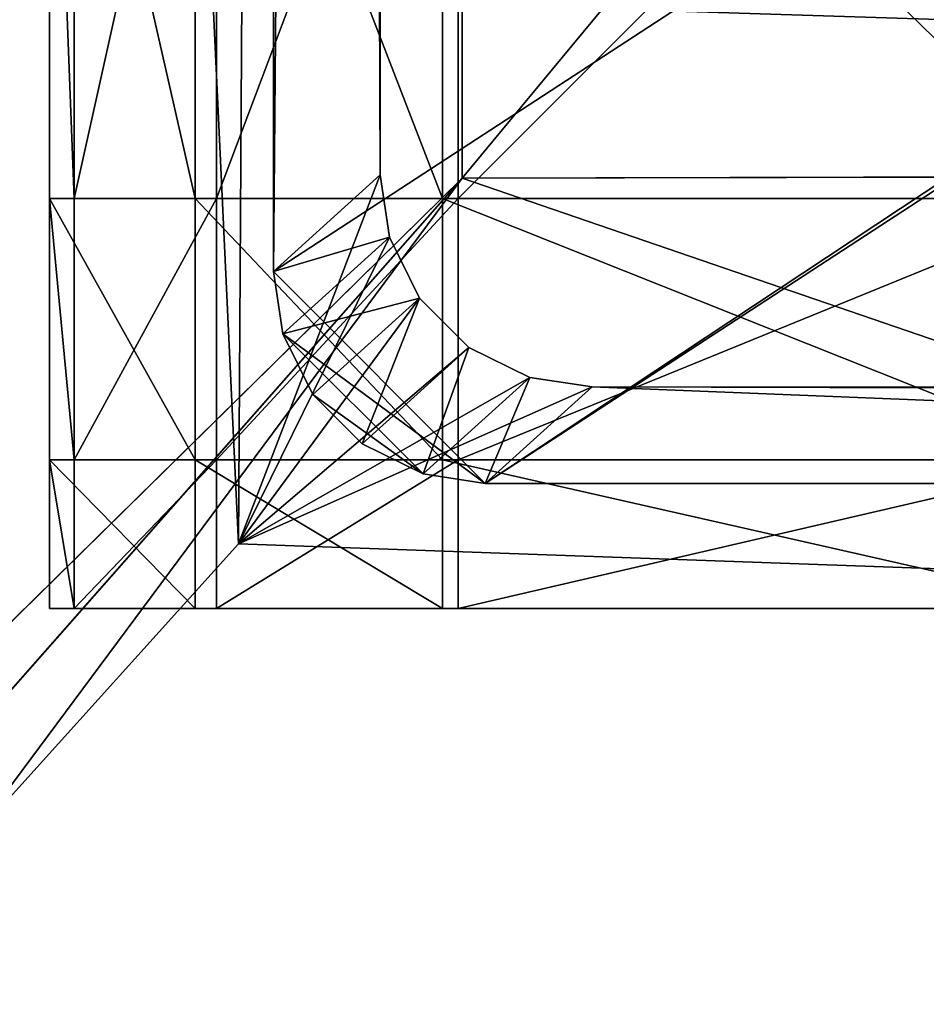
# Model space of a CAD drawing. Extents: x 0 to 31, y 0 to 21.2.
# Tile 3 of 256: x 0.929 to 1.657, y 0.791 to 1.581. Entities that reach past the tile are written whole.
import ezdxf

# ---------------------------------------------------------------- set-up
doc = ezdxf.new("R2010")
doc.units = 0
doc.header["$MEASUREMENT"] = 0
doc.layers.get('0').update_dxf_attribs({"color": 13, "linetype": 'CONTINUOUS'})
for name, color, linetype in [('CAST_IRON', 250, 'CONTINUOUS'), ('GALVANIZED_METAL', 252, 'CONTINUOUS'), ('GRATES', 250, 'CONTINUOUS')]:
    doc.layers.add(name, color=color, linetype=linetype)

# ---------------------------------------------------------------- blocks, each defined once
blk = doc.blocks.new('NGM5058UC_TRADECAD_DXF')
at = {"layer": 'CAST_IRON', "color": 0}
for p, q in [((-14.2368, -6.28155, 0.58145), (-14.235, -9.16815, 0.58145)), ((-14.2368, -6.28155, 0.58145), (-14.235, -9.16815, 0.58145)), ((-14.1225, -9.03205, 0.45505), (-14.235, -9.16815, 0.58145)), ((-14.1225, -9.03205, 0.45505), (-14.235, -9.16815, 0.58145)), ((-14.235, -9.16815, 0.58145), (-10.1535, -9.15785, 0.58145)), ((-14.235, -9.16815, 0.58145), (-10.1535, -9.15785, 0.58145)), ((-14.235, -9.16815, 0.58145), (-15.4449, -10.35775, 0.58145)), ((-14.235, -9.16815, 0.58145), (-15.4449, -10.35775, 0.58145)), ((-14.235, -9.16815, 0.58145), (-15.3241, -10.40315, 0.58145)), ((-14.235, -9.16815, 0.58145), (-15.3241, -10.40315, 0.58145)), ((-15.2595, -10.54685, 0.58145), (-14.235, -9.16815, 0.58145)), ((-15.2595, -10.54685, 0.58145), (-14.235, -9.16815, 0.58145))]:
    blk.add_line(p, q, dxfattribs=at)
at = {"layer": 'GALVANIZED_METAL', "color": 0}
for p, q in [((-15.3507, 10.51755, 0.40495), (-14.4147, -9.46165, 0.40085)), ((-15.3507, 10.51755, 0.40495), (-14.4147, -9.46165, 0.40085)), ((14.216, 9.40775, -1.89865), (-14.3866, -9.24295, -1.89865)), ((-14.2165, 9.40775, -1.89865), (-14.3866, -9.24295, -1.89865)), ((14.216, 9.40775, -1.89865), (-14.3866, -9.24295, -1.89865)), ((-14.2165, 9.40775, -1.89865), (-14.3866, -9.24295, -1.89865)), ((-14.3866, 9.23775, -1.89865), (-14.3866, -9.24295, -1.89865)), ((-14.3866, 9.23775, -1.89865), (-14.3866, -9.24295, -1.89865)), ((-14.2165, -9.41305, -1.89865), (14.386, 9.23775, -1.89865)), ((-14.2165, -9.41305, -1.89865), (14.386, 9.23775, -1.89865)), ((-14.3008, 9.18165, 0.40495), (-14.3008, -9.16545, 0.40085)), ((-14.3008, 9.18165, 0.40495), (-14.3008, -9.16545, 0.40085)), ((-14.4147, -9.46165, 0.40085), (-14.3008, -9.16545, 0.40085)), ((-14.4147, -9.46165, 0.40085), (-14.3008, -9.16545, 0.40085)), ((-14.3008, -9.16545, 0.40085), (-14.3866, -9.24295, -1.89865)), ((-14.3008, -9.16545, 0.40085), (-14.3866, -9.24295, -1.89865)), ((-14.2933, -9.21545, 0.40085), (-14.3008, -9.16545, 0.40085)), ((-14.2933, -9.21545, 0.40085), (-14.3008, -9.16545, 0.40085)), ((-14.4147, -9.46165, 0.40085), (-14.2933, -9.21545, 0.40085)), ((-14.4147, -9.46165, 0.40085), (-14.2933, -9.21545, 0.40085)), ((-14.2933, -9.21545, 0.40085), (-14.3791, -9.29295, -1.89865)), ((-14.2933, -9.21545, 0.40085), (-14.3791, -9.29295, -1.89865)), ((-14.2692, -9.26435, 0.40075), (-14.2933, -9.21545, 0.40085)), ((-14.2692, -9.26435, 0.40075), (-14.2933, -9.21545, 0.40085)), ((-14.2165, -9.41305, -1.89865), (-14.3866, -9.24295, -1.89865)), ((-14.3866, -9.24295, -1.89865), (-14.3791, -9.29295, -1.89865)), ((-14.2165, -9.41305, -1.89865), (-14.3866, -9.24295, -1.89865)), ((-14.3866, -9.24295, -1.89865), (-14.3791, -9.29295, -1.89865)), ((-14.2692, -9.26435, 0.40075), (-14.4147, -9.46165, 0.40085)), ((-14.2692, -9.26435, 0.40075), (-14.4147, -9.46165, 0.40085)), ((-14.2692, -9.26435, 0.40075), (-14.355, -9.34175, -1.89865)), ((-14.2692, -9.26435, 0.40075), (-14.355, -9.34175, -1.89865)), ((-14.2296, -9.30395, 0.40065), (-14.2692, -9.26435, 0.40075)), ((-14.2296, -9.30395, 0.40065), (-14.2692, -9.26435, 0.40075)), ((-14.3791, -9.29295, -1.89865), (-14.2665, -9.40555, -1.89865)), ((-14.3791, -9.29295, -1.89865), (-14.2665, -9.40555, -1.89865)), ((-14.3791, -9.29295, -1.89865), (-14.355, -9.34175, -1.89865)), ((-14.3791, -9.29295, -1.89865), (-14.355, -9.34175, -1.89865)), ((-14.2296, -9.30395, 0.40065), (-14.4147, -9.46165, 0.40085)), ((-14.2296, -9.30395, 0.40065), (-14.4147, -9.46165, 0.40085)), ((-14.2296, -9.30395, 0.40065), (-14.3154, -9.38135, -1.89865)), ((-14.2296, -9.30395, 0.40065), (-14.3154, -9.38135, -1.89865)), ((-14.1807, -9.32805, 0.40045), (-14.2296, -9.30395, 0.40065)), ((-14.1807, -9.32805, 0.40045), (-14.2296, -9.30395, 0.40065)), ((-14.1807, -9.32805, 0.40045), (-14.4147, -9.46165, 0.40085)), ((-14.1807, -9.32805, 0.40045), (-14.4147, -9.46165, 0.40085)), ((-14.1807, -9.32805, 0.40045), (-14.2665, -9.40555, -1.89865)), ((-14.1807, -9.32805, 0.40045), (-14.2665, -9.40555, -1.89865)), ((-14.1308, -9.33565, 0.40035), (-14.1807, -9.32805, 0.40045)), ((-14.1308, -9.33565, 0.40035), (-14.1807, -9.32805, 0.40045)), ((-14.1308, -9.33565, 0.40035), (-14.4147, -9.46165, 0.40085)), ((-14.1308, -9.33565, 0.40035), (-14.4147, -9.46165, 0.40085)), ((-14.1308, -9.33565, 0.40035), (-14.2165, -9.41305, -1.89865)), ((-14.1308, -9.33565, 0.40035), (-14.2165, -9.41305, -1.89865)), ((14.1301, -9.35675, 0.30985), (-14.1308, -9.33565, 0.40035)), ((-14.1308, -9.33565, 0.40035), (14.2159, -9.41295, -1.89865)), ((14.1301, -9.35675, 0.30985), (-14.1308, -9.33565, 0.40035)), ((-14.1308, -9.33565, 0.40035), (14.2159, -9.41295, -1.89865)), ((-14.355, -9.34175, -1.89865), (-14.3154, -9.38135, -1.89865)), ((-14.355, -9.34175, -1.89865), (-14.3154, -9.38135, -1.89865)), ((-14.3154, -9.38135, -1.89865), (-14.2665, -9.40555, -1.89865)), ((-14.3154, -9.38135, -1.89865), (-14.2665, -9.40555, -1.89865)), ((-14.2665, -9.40555, -1.89865), (-14.2165, -9.41305, -1.89865)), ((-14.2665, -9.40555, -1.89865), (-14.2165, -9.41305, -1.89865)), ((-14.2165, -9.41305, -1.89865), (14.2159, -9.41295, -1.89865)), ((-14.2165, -9.41305, -1.89865), (14.2159, -9.41295, -1.89865)), ((-15.3507, -10.49875, 0.40085), (-14.4147, -9.46165, 0.40085)), ((-15.3507, -10.49875, 0.40085), (-14.4147, -9.46165, 0.40085)), ((-14.4147, -9.46165, 0.40085), (15.3501, -10.52275, 0.30935)), ((-14.4147, -9.46165, 0.40085), (15.3501, -10.52275, 0.30935))]:
    blk.add_line(p, q, dxfattribs=at)
at = {"layer": 'GRATES', "color": 0}
for p, q in [((-14.5665, -9.18425, 0.70725), (-14.5665, -8.66995, 0.70725)), ((-14.5665, -9.18425, 0.70725), (-14.5665, -8.66995, 0.70725)), ((-14.5466, -8.66995, 0.98805), (-14.5466, -9.18425, 0.98805)), ((-14.5466, -8.66995, 0.98805), (-14.5466, -9.18425, 0.98805)), ((-14.4495, -9.18425, 0.70725), (-14.4495, -8.66995, 0.70725)), ((-14.4495, -9.18425, 0.70725), (-14.4495, -8.66995, 0.70725)), ((-14.4495, -9.18425, 0.59665), (-14.4495, -8.66995, 0.59665)), ((-14.4495, -9.18425, 0.59665), (-14.4495, -8.66995, 0.59665)), ((-14.4324, -9.18425, 0.98805), (-14.4324, -8.66995, 0.98805)), ((-14.4324, -9.18425, 0.98805), (-14.4324, -8.66995, 0.98805)), ((-14.2508, -8.66995, 0.41895), (-14.2508, -9.18425, 0.41895)), ((-14.2508, -9.18425, 0.59665), (-14.2508, -8.66995, 0.59665)), ((-14.2508, -9.18425, 0.59665), (-14.2508, -8.66995, 0.59665)), ((-14.2508, -8.66995, 0.41895), (-14.2508, -9.18425, 0.41895)), ((-14.2384, -8.66995, 0.98805), (-14.2384, -9.18425, 0.98805)), ((-14.2384, -8.66995, 0.98805), (-14.2384, -9.18425, 0.98805)), ((-14.5466, -9.18425, 0.98805), (-14.5665, -9.18425, 0.70725)), ((-14.5665, -9.18425, 0.70725), (-14.4495, -9.18425, 0.70725)), ((-14.5665, -9.18425, 0.70725), (-14.4495, -9.18425, 0.70725)), ((-14.5665, -9.18425, 0.70725), (-14.5665, -9.39425, 0.70725)), ((-14.5466, -9.18425, 0.98805), (-14.5665, -9.18425, 0.70725)), ((-14.5665, -9.18425, 0.70725), (-14.5665, -9.39425, 0.70725)), ((-14.5466, -9.39425, 0.98805), (-14.5466, -9.18425, 0.98805)), ((-14.5466, -9.18425, 0.98805), (-14.4324, -9.18425, 0.98805)), ((-14.5466, -9.39425, 0.98805), (-14.5466, -9.18425, 0.98805)), ((-14.5466, -9.18425, 0.98805), (-14.4324, -9.18425, 0.98805)), ((-14.4495, -9.18425, 0.70725), (-14.4495, -9.18425, 0.59665)), ((-14.2508, -9.18425, 0.59665), (-14.4495, -9.18425, 0.59665)), ((-14.4495, -9.18425, 0.59665), (-14.4495, -9.39425, 0.59665)), ((-14.4495, -9.18425, 0.70725), (-14.4495, -9.18425, 0.59665)), ((-14.4495, -9.18425, 0.70725), (-14.4495, -9.39425, 0.70725)), ((-14.4495, -9.18425, 0.59665), (-14.4495, -9.39425, 0.59665)), ((-14.4495, -9.18425, 0.70725), (-14.4495, -9.39425, 0.70725)), ((-14.2508, -9.18425, 0.59665), (-14.4495, -9.18425, 0.59665)), ((-14.2384, -9.18425, 0.98805), (-14.4324, -9.18425, 0.98805)), ((-14.4324, -9.18425, 0.98805), (-14.4324, -9.39425, 0.98805)), ((-14.4324, -9.18425, 0.98805), (-14.4324, -9.39425, 0.98805)), ((-14.2384, -9.18425, 0.98805), (-14.4324, -9.18425, 0.98805)), ((-14.2508, -9.18425, 0.41895), (-13.7239, -9.18425, 0.41895)), ((-14.2508, -9.39425, 0.59665), (-14.2508, -9.18425, 0.59665)), ((-13.7239, -9.18425, 0.59665), (-14.2508, -9.18425, 0.59665)), ((-14.2508, -9.39425, 0.59665), (-14.2508, -9.18425, 0.59665)), ((-14.2508, -9.18425, 0.59665), (-14.2508, -9.18425, 0.41895)), ((-13.7239, -9.18425, 0.59665), (-14.2508, -9.18425, 0.59665)), ((-14.2508, -9.18425, 0.41895), (-13.7239, -9.18425, 0.41895)), ((-14.2508, -9.18425, 0.59665), (-14.2508, -9.18425, 0.41895)), ((-14.2384, -9.39425, 0.98805), (-14.2384, -9.18425, 0.98805)), ((-14.2384, -9.18425, 0.98805), (-13.7239, -9.18425, 0.98805)), ((-14.2384, -9.39425, 0.98805), (-14.2384, -9.18425, 0.98805)), ((-14.2384, -9.18425, 0.98805), (-13.7239, -9.18425, 0.98805)), ((-14.4495, -9.39425, 0.70725), (-14.5665, -9.39425, 0.70725)), ((-14.5665, -9.39425, 0.70725), (-14.5665, -9.51355, 0.70725)), ((-14.5665, -9.39425, 0.70725), (-14.5466, -9.39425, 0.98805)), ((-14.5665, -9.39425, 0.70725), (-14.5665, -9.51355, 0.70725)), ((-14.4495, -9.39425, 0.70725), (-14.5665, -9.39425, 0.70725)), ((-14.5665, -9.39425, 0.70725), (-14.5466, -9.39425, 0.98805)), ((-14.5466, -9.51355, 0.98805), (-14.5466, -9.39425, 0.98805)), ((-14.5466, -9.39425, 0.98805), (-14.4324, -9.39425, 0.98805)), ((-14.5466, -9.51355, 0.98805), (-14.5466, -9.39425, 0.98805)), ((-14.5466, -9.39425, 0.98805), (-14.4324, -9.39425, 0.98805)), ((-14.2508, -9.39425, 0.70725), (-14.4495, -9.39425, 0.70725)), ((-14.4495, -9.39425, 0.70725), (-14.4495, -9.51355, 0.70725)), ((-14.4495, -9.39425, 0.70725), (-14.4495, -9.51355, 0.70725)), ((-14.2508, -9.39425, 0.70725), (-14.4495, -9.39425, 0.70725)), ((-14.2508, -9.39425, 0.59665), (-14.4495, -9.39425, 0.59665)), ((-14.4495, -9.39425, 0.59665), (-14.4495, -9.39425, 0.70725)), ((-14.2508, -9.39425, 0.59665), (-14.4495, -9.39425, 0.59665)), ((-14.4495, -9.39425, 0.59665), (-14.4495, -9.39425, 0.70725)), ((-14.4324, -9.39425, 0.98805), (-14.4324, -9.51355, 0.98805)), ((-14.4324, -9.39425, 0.98805), (-14.4324, -9.51355, 0.98805)), ((-14.4324, -9.39425, 0.98805), (-14.2384, -9.39425, 0.98805)), ((-14.4324, -9.39425, 0.98805), (-14.2384, -9.39425, 0.98805)), ((-14.2508, -9.51355, 0.70725), (-14.2508, -9.39425, 0.70725)), ((-14.2508, -9.39425, 0.70725), (-14.2508, -9.39425, 0.59665)), ((-14.2508, -9.39425, 0.59665), (-13.7239, -9.39425, 0.59665)), ((-14.2508, -9.39425, 0.70725), (-13.7239, -9.39425, 0.70725)), ((-14.2508, -9.39425, 0.59665), (-13.7239, -9.39425, 0.59665)), ((-14.2508, -9.39425, 0.70725), (-14.2508, -9.39425, 0.59665)), ((-14.2508, -9.39425, 0.70725), (-13.7239, -9.39425, 0.70725)), ((-14.2508, -9.51355, 0.70725), (-14.2508, -9.39425, 0.70725)), ((-14.2384, -9.51355, 0.98805), (-14.2384, -9.39425, 0.98805)), ((-14.2384, -9.39425, 0.98805), (-13.7239, -9.39425, 0.98805)), ((-14.2384, -9.39425, 0.98805), (-13.7239, -9.39425, 0.98805)), ((-14.2384, -9.51355, 0.98805), (-14.2384, -9.39425, 0.98805)), ((-14.4495, -9.51355, 0.70725), (-14.5665, -9.51355, 0.70725)), ((-14.5665, -9.51355, 0.70725), (-14.5466, -9.51355, 0.98805)), ((-14.4495, -9.51355, 0.70725), (-14.5665, -9.51355, 0.70725)), ((-14.5665, -9.51355, 0.70725), (-14.5466, -9.51355, 0.98805)), ((-14.5466, -9.51355, 0.98805), (-14.4324, -9.51355, 0.98805)), ((-14.5466, -9.51355, 0.98805), (-14.4324, -9.51355, 0.98805)), ((-14.4324, -9.51355, 0.98805), (-14.4495, -9.51355, 0.70725)), ((-14.2508, -9.51355, 0.70725), (-14.4495, -9.51355, 0.70725)), ((-14.4324, -9.51355, 0.98805), (-14.4495, -9.51355, 0.70725)), ((-14.2508, -9.51355, 0.70725), (-14.4495, -9.51355, 0.70725)), ((-14.4324, -9.51355, 0.98805), (-14.2384, -9.51355, 0.98805)), ((-14.4324, -9.51355, 0.98805), (-14.2384, -9.51355, 0.98805)), ((-14.2384, -9.51355, 0.98805), (-14.2508, -9.51355, 0.70725)), ((-14.2508, -9.51355, 0.70725), (-13.7239, -9.51355, 0.70725)), ((-14.2508, -9.51355, 0.70725), (-13.7239, -9.51355, 0.70725)), ((-14.2384, -9.51355, 0.98805), (-14.2508, -9.51355, 0.70725)), ((-13.7239, -9.51355, 0.98805), (-14.2384, -9.51355, 0.98805)), ((-13.7239, -9.51355, 0.98805), (-14.2384, -9.51355, 0.98805))]:
    blk.add_line(p, q, dxfattribs=at)
at = {"layer": 'CAST_IRON', "color": 0}
mesh = blk.add_polyface(dxfattribs=at)
corners = [(-14.2368, -6.28155, 0.58145), (-15.4449, -10.35775, 0.58145), (-15.4658, -6.28155, 0.58145), (-14.235, -9.16815, 0.58145)]
mesh.append_faces([[corners[k] for k in face] for face in [(0, 1, 2), (1, 0, 3)]], dxfattribs={"vtx0": -1, "color": 0})
mesh = blk.add_polyface(dxfattribs=at)
corners = [(-14.2368, -6.28155, 0.58145), (-14.1225, -9.03205, 0.45505), (-14.235, -9.16815, 0.58145)]
mesh.append_faces([[corners[k] for k in face] for face in [(0, 1, 2)]], dxfattribs={"color": 0})
mesh = blk.add_polyface(dxfattribs=at)
corners = [(-10.1535, -9.15785, 0.58145), (-14.235, -9.16815, 0.58145), (-14.1225, -9.03205, 0.45505)]
mesh.append_faces([[corners[k] for k in face] for face in [(0, 1, 2)]], dxfattribs={"color": 0})
mesh = blk.add_polyface(dxfattribs=at)
corners = [(-10.1535, -9.15785, 0.58145), (-14.1225, -9.03205, 0.45505), (-10.1535, -9.03055, 0.45505)]
mesh.append_faces([[corners[k] for k in face] for face in [(0, 1, 2)]], dxfattribs={"color": 0})
mesh = blk.add_polyface(dxfattribs=at)
corners = [(-14.235, -9.16815, 0.58145), (-10.1535, -10.56825, 0.58145), (-15.2595, -10.54685, 0.58145), (-10.1535, -9.15785, 0.58145)]
mesh.append_faces([[corners[k] for k in face] for face in [(0, 1, 2), (1, 0, 3)]], dxfattribs={"vtx0": -1, "color": 0})
mesh = blk.add_polyface(dxfattribs=at)
corners = [(-14.235, -9.16815, 0.58145), (-15.3241, -10.40315, 0.58145), (-15.4449, -10.35775, 0.58145)]
mesh.append_faces([[corners[k] for k in face] for face in [(0, 1, 2)]], dxfattribs={"color": 0})
mesh = blk.add_polyface(dxfattribs=at)
corners = [(-14.235, -9.16815, 0.58145), (-15.2595, -10.54685, 0.58145), (-15.3241, -10.40315, 0.58145)]
mesh.append_faces([[corners[k] for k in face] for face in [(0, 1, 2)]], dxfattribs={"color": 0})
at = {"layer": 'GALVANIZED_METAL', "color": 0}
mesh = blk.add_polyface(dxfattribs=at)
corners = [(-14.4147, -9.46165, 0.40085), (-14.3008, 9.18165, 0.40495), (-15.3507, 10.51755, 0.40495), (-14.3008, -9.16545, 0.40085)]
mesh.append_faces([[corners[k] for k in face] for face in [(0, 1, 2), (1, 0, 3)]], dxfattribs={"vtx0": -1, "color": 0})
mesh = blk.add_polyface(dxfattribs=at)
corners = [(-14.4147, -9.46165, 0.40085), (-15.3507, 10.51755, 0.40495), (-15.3507, -10.49875, 0.40085)]
mesh.append_faces([[corners[k] for k in face] for face in [(0, 1, 2)]], dxfattribs={"color": 0})
mesh = blk.add_polyface(dxfattribs=at)
corners = [(-14.2165, -9.41305, -1.89865), (14.216, 9.40775, -1.89865), (-14.3866, -9.24295, -1.89865), (14.386, 9.23775, -1.89865)]
mesh.append_faces([[corners[k] for k in face] for face in [(0, 1, 2), (1, 0, 3)]], dxfattribs={"vtx0": -1, "color": 0})
mesh = blk.add_polyface(dxfattribs=at)
corners = [(14.216, 9.40775, -1.89865), (-14.2165, 9.40775, -1.89865), (-14.3866, -9.24295, -1.89865)]
mesh.append_faces([[corners[k] for k in face] for face in [(0, 1, 2)]], dxfattribs={"color": 0})
mesh = blk.add_polyface(dxfattribs=at)
corners = [(-14.2165, 9.40775, -1.89865), (-14.3866, 9.23775, -1.89865), (-14.3866, -9.24295, -1.89865)]
mesh.append_faces([[corners[k] for k in face] for face in [(0, 1, 2)]], dxfattribs={"color": 0})
mesh = blk.add_polyface(dxfattribs=at)
corners = [(-14.3866, 9.23775, -1.89865), (-14.3008, -9.16545, 0.40085), (-14.3866, -9.24295, -1.89865), (-14.3008, 9.18165, 0.40495)]
mesh.append_faces([[corners[k] for k in face] for face in [(0, 1, 2), (1, 0, 3)]], dxfattribs={"vtx0": -1, "color": 0})
mesh = blk.add_polyface(dxfattribs=at)
corners = [(14.386, 9.23775, -1.89865), (-14.2165, -9.41305, -1.89865), (14.2159, -9.41295, -1.89865)]
mesh.append_faces([[corners[k] for k in face] for face in [(0, 1, 2)]], dxfattribs={"color": 0})
mesh = blk.add_polyface(dxfattribs=at)
corners = [(-14.2933, -9.21545, 0.40085), (-14.3008, -9.16545, 0.40085), (-14.4147, -9.46165, 0.40085)]
mesh.append_faces([[corners[k] for k in face] for face in [(0, 1, 2)]], dxfattribs={"color": 0})
mesh = blk.add_polyface(dxfattribs=at)
corners = [(-14.3866, -9.24295, -1.89865), (-14.2933, -9.21545, 0.40085), (-14.3791, -9.29295, -1.89865), (-14.3008, -9.16545, 0.40085)]
mesh.append_faces([[corners[k] for k in face] for face in [(0, 1, 2), (1, 0, 3)]], dxfattribs={"vtx0": -1, "color": 0})
mesh = blk.add_polyface(dxfattribs=at)
corners = [(-14.2692, -9.26435, 0.40075), (-14.2933, -9.21545, 0.40085), (-14.4147, -9.46165, 0.40085)]
mesh.append_faces([[corners[k] for k in face] for face in [(0, 1, 2)]], dxfattribs={"color": 0})
mesh = blk.add_polyface(dxfattribs=at)
corners = [(-14.3791, -9.29295, -1.89865), (-14.2692, -9.26435, 0.40075), (-14.355, -9.34175, -1.89865), (-14.2933, -9.21545, 0.40085)]
mesh.append_faces([[corners[k] for k in face] for face in [(0, 1, 2), (1, 0, 3)]], dxfattribs={"vtx0": -1, "color": 0})
mesh = blk.add_polyface(dxfattribs=at)
corners = [(-14.3791, -9.29295, -1.89865), (-14.2165, -9.41305, -1.89865), (-14.3866, -9.24295, -1.89865), (-14.2665, -9.40555, -1.89865)]
mesh.append_faces([[corners[k] for k in face] for face in [(0, 1, 2), (1, 0, 3)]], dxfattribs={"vtx0": -1, "color": 0})
mesh = blk.add_polyface(dxfattribs=at)
corners = [(-14.2296, -9.30395, 0.40065), (-14.2692, -9.26435, 0.40075), (-14.4147, -9.46165, 0.40085)]
mesh.append_faces([[corners[k] for k in face] for face in [(0, 1, 2)]], dxfattribs={"color": 0})
mesh = blk.add_polyface(dxfattribs=at)
corners = [(-14.2692, -9.26435, 0.40075), (-14.3154, -9.38135, -1.89865), (-14.355, -9.34175, -1.89865), (-14.2296, -9.30395, 0.40065)]
mesh.append_faces([[corners[k] for k in face] for face in [(0, 1, 2), (1, 0, 3)]], dxfattribs={"vtx0": -1, "color": 0})
mesh = blk.add_polyface(dxfattribs=at)
corners = [(-14.355, -9.34175, -1.89865), (-14.2665, -9.40555, -1.89865), (-14.3791, -9.29295, -1.89865), (-14.3154, -9.38135, -1.89865)]
mesh.append_faces([[corners[k] for k in face] for face in [(0, 1, 2), (1, 0, 3)]], dxfattribs={"vtx0": -1, "color": 0})
mesh = blk.add_polyface(dxfattribs=at)
corners = [(-14.1807, -9.32805, 0.40045), (-14.2296, -9.30395, 0.40065), (-14.4147, -9.46165, 0.40085)]
mesh.append_faces([[corners[k] for k in face] for face in [(0, 1, 2)]], dxfattribs={"color": 0})
mesh = blk.add_polyface(dxfattribs=at)
corners = [(-14.2296, -9.30395, 0.40065), (-14.2665, -9.40555, -1.89865), (-14.3154, -9.38135, -1.89865)]
mesh.append_faces([[corners[k] for k in face] for face in [(0, 1, 2)]], dxfattribs={"color": 0})
mesh = blk.add_polyface(dxfattribs=at)
corners = [(-14.2296, -9.30395, 0.40065), (-14.1807, -9.32805, 0.40045), (-14.2665, -9.40555, -1.89865)]
mesh.append_faces([[corners[k] for k in face] for face in [(0, 1, 2)]], dxfattribs={"color": 0})
mesh = blk.add_polyface(dxfattribs=at)
corners = [(-14.1308, -9.33565, 0.40035), (-14.1807, -9.32805, 0.40045), (-14.4147, -9.46165, 0.40085)]
mesh.append_faces([[corners[k] for k in face] for face in [(0, 1, 2)]], dxfattribs={"color": 0})
mesh = blk.add_polyface(dxfattribs=at)
corners = [(-14.1807, -9.32805, 0.40045), (-14.2165, -9.41305, -1.89865), (-14.2665, -9.40555, -1.89865)]
mesh.append_faces([[corners[k] for k in face] for face in [(0, 1, 2)]], dxfattribs={"color": 0})
mesh = blk.add_polyface(dxfattribs=at)
corners = [(-14.1807, -9.32805, 0.40045), (-14.1308, -9.33565, 0.40035), (-14.2165, -9.41305, -1.89865)]
mesh.append_faces([[corners[k] for k in face] for face in [(0, 1, 2)]], dxfattribs={"color": 0})
mesh = blk.add_polyface(dxfattribs=at)
corners = [(15.3501, -10.52275, 0.30935), (-14.1308, -9.33565, 0.40035), (-14.4147, -9.46165, 0.40085)]
mesh.append_faces([[corners[k] for k in face] for face in [(0, 1, 2)]], dxfattribs={"color": 0})
mesh = blk.add_polyface(dxfattribs=at)
corners = [(-14.1308, -9.33565, 0.40035), (14.2159, -9.41295, -1.89865), (-14.2165, -9.41305, -1.89865)]
mesh.append_faces([[corners[k] for k in face] for face in [(0, 1, 2)]], dxfattribs={"color": 0})
mesh = blk.add_polyface(dxfattribs=at)
corners = [(15.3501, -10.52275, 0.30935), (14.1301, -9.35675, 0.30985), (-14.1308, -9.33565, 0.40035)]
mesh.append_faces([[corners[k] for k in face] for face in [(0, 1, 2)]], dxfattribs={"color": 0})
mesh = blk.add_polyface(dxfattribs=at)
corners = [(-14.1308, -9.33565, 0.40035), (14.1301, -9.35675, 0.30985), (14.2159, -9.41295, -1.89865)]
mesh.append_faces([[corners[k] for k in face] for face in [(0, 1, 2)]], dxfattribs={"color": 0})
mesh = blk.add_polyface(dxfattribs=at)
corners = [(15.3501, -10.52275, 0.30935), (-14.4147, -9.46165, 0.40085), (-15.3507, -10.49875, 0.40085)]
mesh.append_faces([[corners[k] for k in face] for face in [(0, 1, 2)]], dxfattribs={"color": 0})
at = {"layer": 'GRATES', "color": 0}
mesh = blk.add_polyface(dxfattribs=at)
corners = [(-14.5665, -8.66995, 0.70725), (-14.5466, -9.18425, 0.98805), (-14.5665, -9.18425, 0.70725), (-14.5466, -8.66995, 0.98805)]
mesh.append_faces([[corners[k] for k in face] for face in [(0, 1, 2), (1, 0, 3)]], dxfattribs={"vtx0": -1, "color": 0})
mesh = blk.add_polyface(dxfattribs=at)
corners = [(-14.4495, -9.18425, 0.70725), (-14.5665, -8.66995, 0.70725), (-14.5665, -9.18425, 0.70725), (-14.4495, -8.66995, 0.70725)]
mesh.append_faces([[corners[k] for k in face] for face in [(0, 1, 2), (1, 0, 3)]], dxfattribs={"vtx0": -1, "color": 0})
mesh = blk.add_polyface(dxfattribs=at)
corners = [(-14.4324, -8.66995, 0.98805), (-14.5466, -9.18425, 0.98805), (-14.5466, -8.66995, 0.98805), (-14.4324, -9.18425, 0.98805)]
mesh.append_faces([[corners[k] for k in face] for face in [(0, 1, 2), (1, 0, 3)]], dxfattribs={"vtx0": -1, "color": 0})
mesh = blk.add_polyface(dxfattribs=at)
corners = [(-14.4495, -8.66995, 0.59665), (-14.4495, -9.18425, 0.70725), (-14.4495, -9.18425, 0.59665), (-14.4495, -8.66995, 0.70725)]
mesh.append_faces([[corners[k] for k in face] for face in [(0, 1, 2), (1, 0, 3)]], dxfattribs={"vtx0": -1, "color": 0})
mesh = blk.add_polyface(dxfattribs=at)
corners = [(-14.2508, -9.18425, 0.59665), (-14.4495, -8.66995, 0.59665), (-14.4495, -9.18425, 0.59665), (-14.2508, -8.66995, 0.59665)]
mesh.append_faces([[corners[k] for k in face] for face in [(0, 1, 2), (1, 0, 3)]], dxfattribs={"vtx0": -1, "color": 0})
mesh = blk.add_polyface(dxfattribs=at)
corners = [(-14.2384, -8.66995, 0.98805), (-14.4324, -9.18425, 0.98805), (-14.4324, -8.66995, 0.98805), (-14.2384, -9.18425, 0.98805)]
mesh.append_faces([[corners[k] for k in face] for face in [(0, 1, 2), (1, 0, 3)]], dxfattribs={"vtx0": -1, "color": 0})
mesh = blk.add_polyface(dxfattribs=at)
corners = [(-13.7239, -9.18425, 0.41895), (-14.2508, -8.66995, 0.41895), (-14.2508, -9.18425, 0.41895), (-13.7239, -8.66995, 0.41895)]
mesh.append_faces([[corners[k] for k in face] for face in [(0, 1, 2), (1, 0, 3)]], dxfattribs={"vtx0": -1, "color": 0})
mesh = blk.add_polyface(dxfattribs=at)
corners = [(-14.2508, -8.66995, 0.41895), (-14.2508, -9.18425, 0.59665), (-14.2508, -9.18425, 0.41895), (-14.2508, -8.66995, 0.59665)]
mesh.append_faces([[corners[k] for k in face] for face in [(0, 1, 2), (1, 0, 3)]], dxfattribs={"vtx0": -1, "color": 0})
mesh = blk.add_polyface(dxfattribs=at)
corners = [(-13.7239, -8.66995, 0.98805), (-14.2384, -9.18425, 0.98805), (-14.2384, -8.66995, 0.98805), (-13.7239, -9.18425, 0.98805)]
mesh.append_faces([[corners[k] for k in face] for face in [(0, 1, 2), (1, 0, 3)]], dxfattribs={"vtx0": -1, "color": 0})
mesh = blk.add_polyface(dxfattribs=at)
corners = [(-14.4495, -9.39425, 0.70725), (-14.5665, -9.18425, 0.70725), (-14.5665, -9.39425, 0.70725), (-14.4495, -9.18425, 0.70725)]
mesh.append_faces([[corners[k] for k in face] for face in [(0, 1, 2), (1, 0, 3)]], dxfattribs={"vtx0": -1, "color": 0})
mesh = blk.add_polyface(dxfattribs=at)
corners = [(-14.5665, -9.18425, 0.70725), (-14.5466, -9.39425, 0.98805), (-14.5665, -9.39425, 0.70725), (-14.5466, -9.18425, 0.98805)]
mesh.append_faces([[corners[k] for k in face] for face in [(0, 1, 2), (1, 0, 3)]], dxfattribs={"vtx0": -1, "color": 0})
mesh = blk.add_polyface(dxfattribs=at)
corners = [(-14.4324, -9.18425, 0.98805), (-14.5466, -9.39425, 0.98805), (-14.5466, -9.18425, 0.98805), (-14.4324, -9.39425, 0.98805)]
mesh.append_faces([[corners[k] for k in face] for face in [(0, 1, 2), (1, 0, 3)]], dxfattribs={"vtx0": -1, "color": 0})
mesh = blk.add_polyface(dxfattribs=at)
corners = [(-14.2508, -9.39425, 0.59665), (-14.4495, -9.18425, 0.59665), (-14.4495, -9.39425, 0.59665), (-14.2508, -9.18425, 0.59665)]
mesh.append_faces([[corners[k] for k in face] for face in [(0, 1, 2), (1, 0, 3)]], dxfattribs={"vtx0": -1, "color": 0})
mesh = blk.add_polyface(dxfattribs=at)
corners = [(-14.4495, -9.18425, 0.59665), (-14.4495, -9.39425, 0.70725), (-14.4495, -9.39425, 0.59665), (-14.4495, -9.18425, 0.70725)]
mesh.append_faces([[corners[k] for k in face] for face in [(0, 1, 2), (1, 0, 3)]], dxfattribs={"vtx0": -1, "color": 0})
mesh = blk.add_polyface(dxfattribs=at)
corners = [(-14.2384, -9.18425, 0.98805), (-14.4324, -9.39425, 0.98805), (-14.4324, -9.18425, 0.98805), (-14.2384, -9.39425, 0.98805)]
mesh.append_faces([[corners[k] for k in face] for face in [(0, 1, 2), (1, 0, 3)]], dxfattribs={"vtx0": -1, "color": 0})
mesh = blk.add_polyface(dxfattribs=at)
corners = [(-13.7239, -9.39425, 0.59665), (-14.2508, -9.18425, 0.59665), (-14.2508, -9.39425, 0.59665), (-13.7239, -9.18425, 0.59665)]
mesh.append_faces([[corners[k] for k in face] for face in [(0, 1, 2), (1, 0, 3)]], dxfattribs={"vtx0": -1, "color": 0})
mesh = blk.add_polyface(dxfattribs=at)
corners = [(-14.2508, -9.18425, 0.59665), (-13.7239, -9.18425, 0.41895), (-14.2508, -9.18425, 0.41895), (-13.7239, -9.18425, 0.59665)]
mesh.append_faces([[corners[k] for k in face] for face in [(0, 1, 2), (1, 0, 3)]], dxfattribs={"vtx0": -1, "color": 0})
mesh = blk.add_polyface(dxfattribs=at)
corners = [(-13.7239, -9.18425, 0.98805), (-14.2384, -9.39425, 0.98805), (-14.2384, -9.18425, 0.98805), (-13.7239, -9.39425, 0.98805)]
mesh.append_faces([[corners[k] for k in face] for face in [(0, 1, 2), (1, 0, 3)]], dxfattribs={"vtx0": -1, "color": 0})
mesh = blk.add_polyface(dxfattribs=at)
corners = [(-14.4495, -9.51355, 0.70725), (-14.5665, -9.39425, 0.70725), (-14.5665, -9.51355, 0.70725), (-14.4495, -9.39425, 0.70725)]
mesh.append_faces([[corners[k] for k in face] for face in [(0, 1, 2), (1, 0, 3)]], dxfattribs={"vtx0": -1, "color": 0})
mesh = blk.add_polyface(dxfattribs=at)
corners = [(-14.5665, -9.39425, 0.70725), (-14.5466, -9.51355, 0.98805), (-14.5665, -9.51355, 0.70725), (-14.5466, -9.39425, 0.98805)]
mesh.append_faces([[corners[k] for k in face] for face in [(0, 1, 2), (1, 0, 3)]], dxfattribs={"vtx0": -1, "color": 0})
mesh = blk.add_polyface(dxfattribs=at)
corners = [(-14.4324, -9.39425, 0.98805), (-14.5466, -9.51355, 0.98805), (-14.5466, -9.39425, 0.98805), (-14.4324, -9.51355, 0.98805)]
mesh.append_faces([[corners[k] for k in face] for face in [(0, 1, 2), (1, 0, 3)]], dxfattribs={"vtx0": -1, "color": 0})
mesh = blk.add_polyface(dxfattribs=at)
corners = [(-14.2508, -9.51355, 0.70725), (-14.4495, -9.39425, 0.70725), (-14.4495, -9.51355, 0.70725), (-14.2508, -9.39425, 0.70725)]
mesh.append_faces([[corners[k] for k in face] for face in [(0, 1, 2), (1, 0, 3)]], dxfattribs={"vtx0": -1, "color": 0})
mesh = blk.add_polyface(dxfattribs=at)
corners = [(-14.4495, -9.39425, 0.70725), (-14.2508, -9.39425, 0.59665), (-14.4495, -9.39425, 0.59665), (-14.2508, -9.39425, 0.70725)]
mesh.append_faces([[corners[k] for k in face] for face in [(0, 1, 2), (1, 0, 3)]], dxfattribs={"vtx0": -1, "color": 0})
mesh = blk.add_polyface(dxfattribs=at)
corners = [(-14.2384, -9.39425, 0.98805), (-14.4324, -9.51355, 0.98805), (-14.4324, -9.39425, 0.98805), (-14.2384, -9.51355, 0.98805)]
mesh.append_faces([[corners[k] for k in face] for face in [(0, 1, 2), (1, 0, 3)]], dxfattribs={"vtx0": -1, "color": 0})
mesh = blk.add_polyface(dxfattribs=at)
corners = [(-14.2508, -9.39425, 0.70725), (-13.7239, -9.39425, 0.59665), (-14.2508, -9.39425, 0.59665), (-13.7239, -9.39425, 0.70725)]
mesh.append_faces([[corners[k] for k in face] for face in [(0, 1, 2), (1, 0, 3)]], dxfattribs={"vtx0": -1, "color": 0})
mesh = blk.add_polyface(dxfattribs=at)
corners = [(-13.7239, -9.51355, 0.70725), (-14.2508, -9.39425, 0.70725), (-14.2508, -9.51355, 0.70725), (-13.7239, -9.39425, 0.70725)]
mesh.append_faces([[corners[k] for k in face] for face in [(0, 1, 2), (1, 0, 3)]], dxfattribs={"vtx0": -1, "color": 0})
mesh = blk.add_polyface(dxfattribs=at)
corners = [(-13.7239, -9.39425, 0.98805), (-14.2384, -9.51355, 0.98805), (-14.2384, -9.39425, 0.98805), (-13.7239, -9.51355, 0.98805)]
mesh.append_faces([[corners[k] for k in face] for face in [(0, 1, 2), (1, 0, 3)]], dxfattribs={"vtx0": -1, "color": 0})
mesh = blk.add_polyface(dxfattribs=at)
corners = [(-14.5466, -9.51355, 0.98805), (-14.4495, -9.51355, 0.70725), (-14.5665, -9.51355, 0.70725), (-14.4324, -9.51355, 0.98805)]
mesh.append_faces([[corners[k] for k in face] for face in [(0, 1, 2), (1, 0, 3)]], dxfattribs={"vtx0": -1, "color": 0})
mesh = blk.add_polyface(dxfattribs=at)
corners = [(-14.4324, -9.51355, 0.98805), (-14.2508, -9.51355, 0.70725), (-14.4495, -9.51355, 0.70725), (-14.2384, -9.51355, 0.98805)]
mesh.append_faces([[corners[k] for k in face] for face in [(0, 1, 2), (1, 0, 3)]], dxfattribs={"vtx0": -1, "color": 0})
mesh = blk.add_polyface(dxfattribs=at)
corners = [(-14.2384, -9.51355, 0.98805), (-13.7239, -9.51355, 0.70725), (-14.2508, -9.51355, 0.70725), (-13.7239, -9.51355, 0.98805)]
mesh.append_faces([[corners[k] for k in face] for face in [(0, 1, 2), (1, 0, 3)]], dxfattribs={"vtx0": -1, "color": 0})
blk = doc.blocks.new('NGM5058UC_TRADECAD_DWG')
at = {"color": 0}
blk.add_blockref('NGM5058UC_TRADECAD_DXF', (15.5194, 10.62185, 1.89865), dxfattribs=at)

msp = doc.modelspace()

# ---------------------------------------------------------------- block references
at = {"color": 0}
msp.add_blockref('NGM5058UC_TRADECAD_DWG', (0, 0), dxfattribs=at)

doc.saveas('drawing.dxf')
